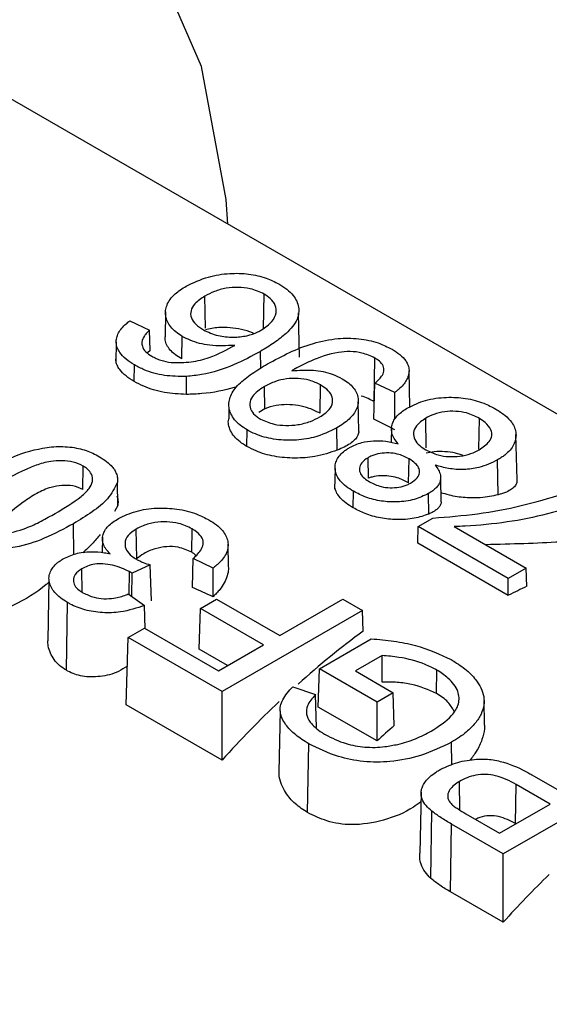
# Model space of a CAD drawing. Header units: millimetres. Extents: x 0 to 420, y 0 to 297.
# Tile 54 of 78: x 158.924 to 159.471, y 177.777 to 178.795. Entities that reach past the tile are written whole.
import ezdxf

# ---------------------------------------------------------------- set-up
doc = ezdxf.new("R2010")
doc.units = ezdxf.units.MM

msp = doc.modelspace()

# ---------------------------------------------------------------- linework, layer by layer
at = {"color": 7, "linetype": 'Continuous', "lineweight": 25}
for p, q in [((160.3158, 177.9046), (158.8084, 178.7748)), ((159.1159, 178.4762), (159.1154, 178.5094)), ((159.1759, 178.476), (159.1765, 178.5115)), ((159.0379, 178.484), (159.0583, 178.4743)), ((159.0747, 178.4933), (159.0742, 178.4674)), ((159.2133, 178.4463), (159.2123, 178.4921)), ((159.0589, 178.453), (159.0583, 178.4743)), ((159.0916, 178.4444), (159.092, 178.4678)), ((159.0238, 178.462), (159.0233, 178.4407)), ((159.0589, 178.453), (159.0561, 178.4506)), ((159.1731, 178.4349), (159.1729, 178.4523)), ((159.2904, 178.4001), (159.2911, 178.4454)), ((159.0423, 178.4212), (159.0425, 178.4383)), ((159.0963, 178.4077), (159.0963, 178.4263)), ((159.3272, 178.3948), (159.3264, 178.4323)), ((159.1773, 178.3929), (159.1769, 178.4159)), ((159.2345, 178.3882), (159.2349, 178.4175)), ((159.2901, 178.3821), (159.2912, 178.4195)), ((159.3117, 178.4098), (159.2912, 178.4195)), ((159.3118, 178.3824), (159.3117, 178.4098)), ((159.1403, 178.3945), (159.1401, 178.3826)), ((159.1773, 178.3929), (159.171, 178.3889)), ((159.2745, 178.3697), (159.2738, 178.4)), ((159.3441, 178.3524), (159.3436, 178.3831)), ((159.3986, 178.351), (159.3991, 178.383)), ((159.2522, 178.3501), (159.2519, 178.3731)), ((159.3083, 178.3739), (159.308, 178.3581)), ((159.1588, 178.3539), (159.1591, 178.371)), ((159.438, 178.3193), (159.4369, 178.3662)), ((159.2844, 178.321), (159.2841, 178.3423)), ((158.9893, 178.3094), (158.9897, 178.3336)), ((159.25, 178.3311), (159.2495, 178.3099)), ((159.326, 178.3163), (159.3264, 178.3411)), ((159.4184, 178.3039), (159.4179, 178.34)), ((159.3596, 178.2965), (159.3591, 178.3211)), ((159.0254, 178.293), (159.0249, 178.3165)), ((159.2688, 178.2904), (159.2691, 178.3075)), ((159.3468, 178.284), (159.3464, 178.3052)), ((159.0254, 178.293), (159.0221, 178.2865)), ((158.98, 178.2422), (158.9795, 178.274)), ((159.3354, 178.254), (159.3359, 178.2711)), ((159.3359, 178.2711), (159.351, 178.2798)), ((159.429, 178.2173), (159.3359, 178.2711)), ((159.3731, 178.2711), (159.4476, 178.2281)), ((159.0096, 178.26), (159.0093, 178.2442)), ((159.045, 178.2379), (159.0445, 178.2685)), ((159.1018, 178.2445), (159.1021, 178.2687)), ((159.1398, 178.2298), (159.1393, 178.2528)), ((159.429, 178.1999), (159.3354, 178.254)), ((159.0588, 178.2314), (159.0401, 178.2228)), ((159.0602, 178.1941), (159.0588, 178.2314)), ((159.1025, 178.2081), (159.1033, 178.2379)), ((159.1238, 178.2282), (159.1033, 178.2379)), ((158.9885, 178.2032), (158.9881, 178.2273)), ((159.0372, 178.2006), (159.0376, 178.2245)), ((159.04, 178.1987), (159.0401, 178.2228)), ((159.1239, 178.1984), (159.1238, 178.2282)), ((159.4476, 178.2281), (159.429, 178.2173)), ((159.4482, 178.2092), (159.4476, 178.2281)), ((158.9542, 178.2167), (158.9529, 178.153)), ((159.429, 178.1999), (159.429, 178.2173)), ((159.0362, 178.2014), (159.053, 178.1895)), ((158.9722, 178.1224), (158.9733, 178.1926)), ((159.0538, 178.1654), (159.053, 178.1895)), ((159.1107, 178.1863), (159.1275, 178.196)), ((159.1275, 178.196), (159.1927, 178.1583)), ((159.1927, 178.1583), (159.2579, 178.196)), ((159.2579, 178.196), (159.2784, 178.1842)), ((159.1095, 178.1442), (159.1107, 178.1863)), ((159.1759, 178.1487), (159.1107, 178.1863)), ((159.2784, 178.1842), (159.1331, 178.1003)), ((159.279, 178.1628), (159.2784, 178.1842)), ((159.0362, 178.1562), (159.053, 178.1659)), ((159.053, 178.1659), (159.1294, 178.1218)), ((159.0341, 178.0866), (159.0362, 178.1562)), ((159.1331, 178.1003), (159.0362, 178.1562)), ((159.1294, 178.1218), (159.1759, 178.1487)), ((159.2337, 178.1239), (159.2874, 178.155)), ((159.1389, 178.1273), (159.1095, 178.1442)), ((159.2985, 178.1377), (159.2709, 178.1218)), ((159.2987, 178.1102), (159.2985, 178.1377)), ((159.2325, 178.0844), (159.2337, 178.1239)), ((159.2933, 178.0895), (159.2337, 178.1239)), ((159.2709, 178.1218), (159.31, 178.0992)), ((159.3547, 178.0985), (159.355, 178.1227)), ((159.1331, 178.0295), (159.1331, 178.1003)), ((159.2062, 178.1053), (159.2297, 178.0972)), ((159.2307, 178.0632), (159.2297, 178.0972)), ((159.31, 178.0992), (159.2933, 178.0895)), ((159.3111, 178.0652), (159.31, 178.0992)), ((159.1331, 178.0295), (159.0341, 178.0866)), ((159.2933, 178.0493), (159.2933, 178.0895)), ((159.4045, 178.0664), (159.404, 178.091)), ((159.1933, 178.0803), (159.1919, 178.0173)), ((159.2933, 178.0493), (159.2325, 178.0844)), ((159.2216, 177.9753), (159.2227, 178.0464)), ((159.3707, 178.0248), (159.3703, 178.048)), ((159.569, 178.0164), (159.4237, 177.9325)), ((159.3789, 177.9779), (159.3785, 178.0075)), ((159.4533, 178.0144), (159.4889, 177.9938)), ((159.3388, 177.9963), (159.3375, 177.9334)), ((159.4365, 177.9639), (159.4371, 178.0044)), ((159.4721, 177.9841), (159.4371, 178.0044)), ((159.3489, 177.9072), (159.3501, 177.9766)), ((159.4199, 177.954), (159.4721, 177.9841)), ((159.3852, 177.9741), (159.4199, 177.954)), ((159.3692, 177.8932), (159.3703, 177.9633)), ((159.4237, 177.9325), (159.3703, 177.9633)), ((159.4367, 177.9637), (159.4365, 177.9639)), ((159.4237, 177.8618), (159.4237, 177.9325)), ((159.4237, 177.8618), (159.3692, 177.8932))]:
    msp.add_line(p, q, dxfattribs=at)
at = {"color": 7, "linetype": 'Continuous', "lineweight": 25, "flags": 128}
msp.add_lwpolyline([(159.1392, 178.5838), (159.1374, 178.6092), (159.1119, 178.7469), (159.062, 178.8622), (158.9893, 178.9509), (158.8965, 179.0096), (158.787, 179.0365), (158.6647, 179.0304), (158.5341, 178.9916), (158.3998, 178.9214), (158.2667, 178.8225), (158.1397, 178.6984), (158.0233, 178.5536), (157.9217, 178.3933), (157.8386, 178.2233), (157.777, 178.0497), (157.7391, 177.8789), (157.7263, 177.717)], dxfattribs=at)
at = {"color": 7, "linetype": 'Continuous', "lineweight": 25}
for centre, major_axis, ratio, start_param, end_param in [((157.8519, 178.461), (5.8293, -2.7891), 0.086913, 1.359438, 1.363279), ((159.4052, 177.5643), (0.365, 0.6553), 0.587367, 0.677566, 0.713835), ((160.4273, 176.9742), (5.8293, -2.7891), 0.086913, 1.837665, 1.841435), ((159.3586, 177.5912), (0.365, 0.6553), 0.587367, 0.909397, 1.039531), ((159.3586, 177.5912), (0.365, 0.6553), 0.587367, 1.078301, 1.197933), ((159.448, 177.5395), (0.365, 0.6553), 0.587367, 1.019925, 1.054816), ((159.6492, 177.4234), (0.365, 0.6553), 0.587367, 1.101024, 1.197933)]:
    msp.add_ellipse(centre, major_axis=major_axis, ratio=ratio, start_param=start_param, end_param=end_param, dxfattribs=at)
for points, knots in [([(159.0962, 178.5198), (159.1034, 178.5233), (159.1167, 178.5296), (159.1399, 178.5334), (159.1608, 178.5328), (159.1785, 178.5288), (159.1876, 178.5242), (159.1918, 178.522)], [0, 0, 0, 0, 0.261361, 0.478169, 0.660228, 0.841855, 1, 1, 1, 1]), ([(159.092, 178.4678), (159.0897, 178.4693), (159.085, 178.4722), (159.0798, 178.4774), (159.0763, 178.4831), (159.0747, 178.4889), (159.0746, 178.4947), (159.076, 178.5004), (159.0793, 178.5062), (159.0842, 178.5114), (159.0899, 178.516), (159.0941, 178.5185), (159.0962, 178.5198)], [0, 0, 0, 0, 0.101357, 0.205246, 0.306953, 0.412212, 0.506797, 0.603473, 0.709241, 0.818214, 0.908521, 1, 1, 1, 1]), ([(159.1765, 178.5115), (159.172, 178.5137), (159.1642, 178.5174), (159.1498, 178.5188), (159.1369, 178.5179), (159.125, 178.5145), (159.1185, 178.5111), (159.1154, 178.5094)], [0, 0, 0, 0, 0.251076, 0.433929, 0.616421, 0.814072, 1, 1, 1, 1]), ([(159.1918, 178.522), (159.1947, 178.5202), (159.2005, 178.5166), (159.2066, 178.5105), (159.2106, 178.5042), (159.2125, 178.498), (159.2126, 178.4917), (159.2108, 178.4849), (159.2063, 178.4779), (159.1984, 178.4697), (159.1873, 178.461), (159.1777, 178.4552), (159.1729, 178.4523)], [0, 0, 0, 0, 0.091402, 0.185126, 0.262169, 0.341586, 0.418596, 0.497717, 0.597059, 0.699186, 0.848556, 1, 1, 1, 1]), ([(159.1154, 178.5094), (159.1116, 178.5069), (159.1049, 178.5025), (159.1003, 178.4944), (159.1006, 178.4869), (159.1055, 178.48), (159.111, 178.4764), (159.1139, 178.4745)], [0, 0, 0, 0, 0.252051, 0.442238, 0.633255, 0.81337, 1, 1, 1, 1]), ([(159.174, 178.4745), (159.1779, 178.4772), (159.1852, 178.4825), (159.1897, 178.4916), (159.1889, 178.4999), (159.1841, 178.5066), (159.1788, 178.51), (159.1765, 178.5115)], [0, 0, 0, 0, 0.258502, 0.483221, 0.669625, 0.856294, 1, 1, 1, 1]), ([(159.0425, 178.4383), (159.0395, 178.4402), (159.0334, 178.444), (159.0277, 178.4502), (159.0246, 178.4561), (159.0235, 178.4612), (159.024, 178.4663), (159.0259, 178.4714), (159.0292, 178.4763), (159.0328, 178.4799), (159.0359, 178.4824), (159.0372, 178.4835), (159.0379, 178.484)], [0, 0, 0, 0, 0.151827, 0.309191, 0.409323, 0.512311, 0.612463, 0.715408, 0.817983, 0.922838, 0.961404, 1, 1, 1, 1]), ([(159.0583, 178.4743), (159.0573, 178.4734), (159.0554, 178.4714), (159.0519, 178.4674), (159.0508, 178.464), (159.0502, 178.4619)], [0, 0, 0, 0, 0.253748, 0.507743, 1, 1, 1, 1]), ([(159.1139, 178.4745), (159.1187, 178.4723), (159.1277, 178.468), (159.1443, 178.4665), (159.1587, 178.4679), (159.1682, 178.4713), (159.1727, 178.4737), (159.174, 178.4745)], [0, 0, 0, 0, 0.275644, 0.510734, 0.72571, 0.918702, 1, 1, 1, 1]), ([(159.1658, 178.4709), (159.1654, 178.4711), (159.1618, 178.4729), (159.153, 178.4751), (159.141, 178.4771), (159.1277, 178.4773), (159.1202, 178.4756), (159.1159, 178.4747)], [0, 0, 0, 0, 0.029817, 0.241958, 0.453402, 0.686951, 1, 1, 1, 1]), ([(159.0916, 178.4444), (159.0893, 178.4459), (159.0846, 178.4488), (159.0793, 178.4536), (159.0758, 178.4588), (159.0741, 178.4635), (159.0743, 178.4663), (159.0743, 178.4674)], [0, 0, 0, 0, 0.206951, 0.41903, 0.633131, 0.855095, 1, 1, 1, 1]), ([(159.1464, 178.4585), (159.1377, 178.4581), (159.1214, 178.4572), (159.1028, 178.4622), (159.0946, 178.4664), (159.092, 178.4678)], [0, 0, 0, 0, 0.440863, 0.816901, 1, 1, 1, 1]), ([(159.1802, 178.4393), (159.195, 178.4473), (159.2163, 178.4589), (159.251, 178.4661), (159.2746, 178.466), (159.2942, 178.4619), (159.3042, 178.4568), (159.3088, 178.4545)], [0, 0, 0, 0, 0.4058, 0.587536, 0.7319, 0.876537, 1, 1, 1, 1]), ([(159.0502, 178.4619), (159.0503, 178.4605), (159.0505, 178.457), (159.0537, 178.4518), (159.0583, 178.4487), (159.0605, 178.4473)], [0, 0, 0, 0, 0.252701, 0.642737, 1, 1, 1, 1]), ([(159.0807, 178.4406), (159.0876, 178.4406), (159.1014, 178.4406), (159.1248, 178.4468), (159.1381, 178.454), (159.1464, 178.4585)], [0, 0, 0, 0, 0.27364, 0.544203, 1, 1, 1, 1]), ([(159.3088, 178.4545), (159.3116, 178.4527), (159.3173, 178.4491), (159.3227, 178.4433), (159.3256, 178.4378), (159.3266, 178.433), (159.3262, 178.4282), (159.3244, 178.4234), (159.3214, 178.4186), (159.3178, 178.4149), (159.3144, 178.412), (159.3126, 178.4105), (159.3117, 178.4098)], [0, 0, 0, 0, 0.1456486, 0.2965956, 0.3927625, 0.4916531, 0.5878456, 0.6866182, 0.7881027, 0.8916797, 0.9457786, 1, 1, 1, 1]), ([(159.0423, 178.4212), (159.0393, 178.423), (159.0334, 178.4268), (159.0276, 178.4326), (159.0245, 178.4381), (159.0233, 178.4418), (159.0235, 178.4437), (159.0235, 178.4441)], [0, 0, 0, 0, 0.279818, 0.569151, 0.759129, 0.95451, 1, 1, 1, 1]), ([(159.0605, 178.4473), (159.062, 178.4465), (159.0649, 178.4449), (159.0714, 178.4424), (159.077, 178.4413), (159.0807, 178.4406)], [0, 0, 0, 0, 0.251387, 0.503442, 1, 1, 1, 1]), ([(159.1729, 178.4523), (159.1639, 178.4474), (159.1458, 178.4377), (159.1192, 178.4286), (159.1016, 178.4269), (159.0963, 178.4263)], [0, 0, 0, 0, 0.409376, 0.821769, 1, 1, 1, 1]), ([(159.2911, 178.4454), (159.2868, 178.4473), (159.2793, 178.4508), (159.2656, 178.4525), (159.2467, 178.4507), (159.2272, 178.4439), (159.2139, 178.437), (159.2086, 178.4343)], [0, 0, 0, 0, 0.170959, 0.300954, 0.431396, 0.772979, 1, 1, 1, 1]), ([(159.2912, 178.4195), (159.2941, 178.4221), (159.2988, 178.4263), (159.3011, 178.4332), (159.2994, 178.4386), (159.2954, 178.4427), (159.2922, 178.4446), (159.2911, 178.4454)], [0, 0, 0, 0, 0.325833, 0.519955, 0.715221, 0.895314, 1, 1, 1, 1]), ([(159.0963, 178.4263), (159.0886, 178.4264), (159.0731, 178.4264), (159.0548, 178.4318), (159.0458, 178.4365), (159.0425, 178.4383)], [0, 0, 0, 0, 0.385311, 0.773153, 1, 1, 1, 1]), ([(159.1591, 178.371), (159.1566, 178.3726), (159.1515, 178.3758), (159.1459, 178.3815), (159.142, 178.3877), (159.14, 178.394), (159.1401, 178.4003), (159.1419, 178.4065), (159.1453, 178.4125), (159.1522, 178.4204), (159.1638, 178.4295), (159.1747, 178.436), (159.1802, 178.4393)], [0, 0, 0, 0, 0.081841, 0.165861, 0.247878, 0.332379, 0.409782, 0.489327, 0.570512, 0.653444, 0.825059, 1, 1, 1, 1]), ([(159.2086, 178.4343), (159.2083, 178.4341), (159.2077, 178.4338), (159.2066, 178.4331), (159.2057, 178.4325), (159.2051, 178.4322)], [0, 0, 0, 0, 0.250445, 0.50089, 1, 1, 1, 1]), ([(159.2051, 178.4322), (159.2126, 178.4327), (159.227, 178.4337), (159.2455, 178.4299), (159.2541, 178.4256), (159.2574, 178.4239)], [0, 0, 0, 0, 0.398803, 0.765957, 1, 1, 1, 1]), ([(159.2349, 178.4175), (159.2313, 178.4194), (159.2245, 178.4227), (159.2117, 178.4246), (159.1995, 178.4242), (159.1873, 178.4212), (159.1806, 178.4178), (159.1769, 178.4159)], [0, 0, 0, 0, 0.220043, 0.405098, 0.589881, 0.776835, 1, 1, 1, 1]), ([(159.2574, 178.4239), (159.2596, 178.4226), (159.264, 178.4197), (159.269, 178.4148), (159.2724, 178.4093), (159.2739, 178.4038), (159.2739, 178.3982), (159.2724, 178.3928), (159.2693, 178.3873), (159.2646, 178.3822), (159.2588, 178.3774), (159.2542, 178.3746), (159.2519, 178.3731)], [0, 0, 0, 0, 0.098972, 0.200412, 0.299652, 0.402266, 0.495327, 0.590633, 0.69217, 0.796412, 0.897475, 1, 1, 1, 1]), ([(159.0963, 178.4077), (159.0886, 178.4081), (159.073, 178.4089), (159.0545, 178.4146), (159.0455, 178.4194), (159.0423, 178.4212)], [0, 0, 0, 0, 0.384367, 0.777969, 1, 1, 1, 1]), ([(159.1483, 178.4156), (159.1474, 178.4153), (159.1371, 178.4122), (159.1195, 178.4085), (159.1017, 178.4079), (159.0963, 178.4077)], [0, 0, 0, 0, 0.06211, 0.717924, 1, 1, 1, 1]), ([(159.1769, 178.4159), (159.1721, 178.4127), (159.1645, 178.4075), (159.161, 178.3983), (159.1626, 178.391), (159.1676, 178.3857), (159.1716, 178.3832), (159.173, 178.3823)], [0, 0, 0, 0, 0.334636, 0.531137, 0.728379, 0.906159, 1, 1, 1, 1]), ([(159.2342, 178.3845), (159.2379, 178.3869), (159.2443, 178.3913), (159.248, 178.3993), (159.2471, 178.4067), (159.2422, 178.4129), (159.2372, 178.4161), (159.2349, 178.4175)], [0, 0, 0, 0, 0.258958, 0.456725, 0.654915, 0.843692, 1, 1, 1, 1]), ([(159.2904, 178.4001), (159.2863, 178.4024), (159.2822, 178.4047), (159.2769, 178.4061), (159.2769, 178.4061)], [0, 0, 0, 0, 0.997484, 1, 1, 1, 1]), ([(159.3253, 178.394), (159.331, 178.3968), (159.3426, 178.4024), (159.3643, 178.4053), (159.3854, 178.4042), (159.4029, 178.3995), (159.412, 178.3947), (159.416, 178.3926)], [0, 0, 0, 0, 0.219915, 0.441983, 0.637358, 0.840227, 1, 1, 1, 1]), ([(159.2345, 178.3882), (159.2309, 178.39), (159.2243, 178.3934), (159.212, 178.3964), (159.2, 178.3975), (159.1878, 178.3965), (159.181, 178.3942), (159.1773, 178.3929)], [0, 0, 0, 0, 0.214086, 0.396882, 0.579303, 0.767677, 1, 1, 1, 1]), ([(159.315, 178.3568), (159.3136, 178.3585), (159.3108, 178.3621), (159.3085, 178.3675), (159.308, 178.3727), (159.309, 178.3775), (159.3113, 178.3822), (159.3149, 178.3865), (159.3196, 178.3905), (159.3234, 178.3928), (159.3253, 178.394)], [0, 0, 0, 0, 0.14353, 0.29033, 0.40733, 0.52779, 0.644743, 0.764789, 0.88142, 1, 1, 1, 1]), ([(159.416, 178.3926), (159.4192, 178.3906), (159.4259, 178.3864), (159.4323, 178.3797), (159.4358, 178.3732), (159.4372, 178.3673), (159.4368, 178.3614), (159.4348, 178.3556), (159.431, 178.35), (159.4264, 178.3457), (159.4218, 178.3424), (159.4192, 178.3408), (159.4179, 178.34)], [0, 0, 0, 0, 0.141213, 0.287054, 0.385283, 0.4864, 0.584608, 0.685525, 0.785456, 0.888556, 0.944136, 1, 1, 1, 1]), ([(159.1588, 178.3539), (159.1564, 178.3554), (159.1513, 178.3586), (159.1456, 178.3641), (159.1416, 178.3702), (159.1397, 178.3762), (159.1394, 178.3805), (159.1401, 178.3824), (159.1402, 178.3826)], [0, 0, 0, 0, 0.192474, 0.389944, 0.590185, 0.796873, 0.98076, 1, 1, 1, 1]), ([(159.173, 178.3823), (159.1774, 178.3803), (159.185, 178.3767), (159.1991, 178.3753), (159.2121, 178.3762), (159.2244, 178.3793), (159.2311, 178.3828), (159.2342, 178.3845)], [0, 0, 0, 0, 0.243158, 0.424503, 0.604831, 0.813376, 1, 1, 1, 1]), ([(159.3436, 178.3831), (159.34, 178.3806), (159.3336, 178.3763), (159.3304, 178.3682), (159.3316, 178.361), (159.3367, 178.3549), (159.3416, 178.3518), (159.3437, 178.3504)], [0, 0, 0, 0, 0.261372, 0.460293, 0.659265, 0.846951, 1, 1, 1, 1]), ([(159.3991, 178.383), (159.3949, 178.3851), (159.3878, 178.3887), (159.3747, 178.3906), (159.3629, 178.3901), (159.3521, 178.3874), (159.3463, 178.3845), (159.3436, 178.3831)], [0, 0, 0, 0, 0.262663, 0.44726, 0.631618, 0.825348, 1, 1, 1, 1]), ([(159.3989, 178.3505), (159.4028, 178.3532), (159.4088, 178.3575), (159.4126, 178.3649), (159.4112, 178.3719), (159.4065, 178.3781), (159.4012, 178.3816), (159.3991, 178.383)], [0, 0, 0, 0, 0.284374, 0.45096, 0.618535, 0.848617, 1, 1, 1, 1]), ([(159.2519, 178.3731), (159.2442, 178.3694), (159.2312, 178.363), (159.2073, 178.3597), (159.1861, 178.3608), (159.1697, 178.3654), (159.1618, 178.3695), (159.1591, 178.371)], [0, 0, 0, 0, 0.285398, 0.488236, 0.691151, 0.892294, 1, 1, 1, 1]), ([(159.2743, 178.3697), (159.2744, 178.3694), (159.2744, 178.3677), (159.2731, 178.3646), (159.2703, 178.3605), (159.2656, 178.3567), (159.2595, 178.3532), (159.2547, 178.3511), (159.2522, 178.3501)], [0, 0, 0, 0, 0.040512, 0.214901, 0.405921, 0.601949, 0.799405, 1, 1, 1, 1]), ([(158.8864, 178.3277), (158.8954, 178.3327), (158.9136, 178.3426), (158.9412, 178.3519), (158.9663, 178.3545), (158.9847, 178.3525), (158.9978, 178.348), (159.0042, 178.3445), (159.0064, 178.3433)], [0, 0, 0, 0, 0.268738, 0.539782, 0.675215, 0.811672, 0.933741, 1, 1, 1, 1]), ([(159.2522, 178.3501), (159.2448, 178.3475), (159.2321, 178.3432), (159.2085, 178.3413), (159.1871, 178.3431), (159.1701, 178.3479), (159.1619, 178.3523), (159.1588, 178.3539)], [0, 0, 0, 0, 0.276127, 0.479195, 0.682435, 0.88279, 1, 1, 1, 1]), ([(159.2691, 178.3075), (159.2664, 178.3092), (159.2611, 178.3124), (159.2555, 178.3178), (159.2518, 178.3232), (159.25, 178.3283), (159.2498, 178.3336), (159.251, 178.3388), (159.2539, 178.3439), (159.2577, 178.3478), (159.2616, 178.3507), (159.2638, 178.3521), (159.265, 178.3527)], [0, 0, 0, 0, 0.13136, 0.265645, 0.367862, 0.473018, 0.575258, 0.680361, 0.782838, 0.889232, 0.94443, 1, 1, 1, 1]), ([(159.265, 178.3527), (159.2689, 178.3547), (159.2762, 178.3582), (159.2898, 178.3601), (159.3028, 178.3596), (159.3109, 178.3577), (159.315, 178.3568)], [0, 0, 0, 0, 0.283431, 0.519959, 0.756108, 1, 1, 1, 1]), ([(159.0064, 178.3433), (159.009, 178.3417), (159.0141, 178.3385), (159.0191, 178.3338), (159.0222, 178.3296), (159.0241, 178.3257), (159.0253, 178.3213), (159.025, 178.3181), (159.0249, 178.3165)], [0, 0, 0, 0, 0.2152, 0.434855, 0.555313, 0.677574, 0.836849, 1, 1, 1, 1]), ([(159.2841, 178.3423), (159.2816, 178.3406), (159.277, 178.3374), (159.2747, 178.3313), (159.2757, 178.3258), (159.2798, 178.321), (159.2837, 178.3185), (159.2856, 178.3173)], [0, 0, 0, 0, 0.236047, 0.439514, 0.643005, 0.828784, 1, 1, 1, 1]), ([(159.3264, 178.3411), (159.3225, 178.343), (159.3164, 178.3461), (159.3054, 178.3475), (159.2962, 178.3469), (159.2889, 178.3449), (159.2853, 178.3429), (159.2841, 178.3423)], [0, 0, 0, 0, 0.315223, 0.503653, 0.69169, 0.892445, 1, 1, 1, 1]), ([(159.3437, 178.3504), (159.3478, 178.3484), (159.3548, 178.345), (159.3675, 178.3431), (159.3793, 178.3436), (159.3903, 178.3461), (159.3962, 178.3491), (159.3989, 178.3505)], [0, 0, 0, 0, 0.255777, 0.439406, 0.62295, 0.822853, 1, 1, 1, 1]), ([(159.3823, 178.3447), (159.3797, 178.3455), (159.3735, 178.3474), (159.363, 178.3488), (159.3525, 178.3488), (159.3468, 178.3475), (159.3442, 178.3469)], [0, 0, 0, 0, 0.194656, 0.456205, 0.742146, 1, 1, 1, 1]), ([(158.9897, 178.3336), (158.9863, 178.3352), (158.9799, 178.3382), (158.9676, 178.3394), (158.9541, 178.3387), (158.9315, 178.3318), (158.9162, 178.3233), (158.9049, 178.3169)], [0, 0, 0, 0, 0.12658, 0.2459, 0.361947, 0.529292, 1, 1, 1, 1]), ([(158.9608, 178.2847), (158.9701, 178.2903), (158.9833, 178.2982), (158.996, 178.3096), (158.9998, 178.3177), (158.9989, 178.3249), (158.9949, 178.3303), (158.9911, 178.3327), (158.9897, 178.3336)], [0, 0, 0, 0, 0.404114, 0.568422, 0.700441, 0.832203, 0.934242, 1, 1, 1, 1]), ([(159.3279, 178.316), (159.3305, 178.3178), (159.3351, 178.3209), (159.3377, 178.3267), (159.3368, 178.3319), (159.333, 178.3369), (159.3287, 178.3396), (159.3264, 178.3411)], [0, 0, 0, 0, 0.244731, 0.430463, 0.616944, 0.79022, 1, 1, 1, 1]), ([(159.3534, 178.3346), (159.3546, 178.3329), (159.3571, 178.3296), (159.3589, 178.3248), (159.3592, 178.3205), (159.3583, 178.3168), (159.3563, 178.3132), (159.3535, 178.3101), (159.3501, 178.3074), (159.3477, 178.3059), (159.3464, 178.3052)], [0, 0, 0, 0, 0.169121, 0.341536, 0.456176, 0.574149, 0.688845, 0.806785, 0.902847, 1, 1, 1, 1]), ([(159.4179, 178.34), (159.4118, 178.337), (159.4015, 178.332), (159.383, 178.3296), (159.3672, 178.3306), (159.3579, 178.3333), (159.3534, 178.3346)], [0, 0, 0, 0, 0.335002, 0.560914, 0.786962, 1, 1, 1, 1]), ([(159.326, 178.3163), (159.3223, 178.3182), (159.3163, 178.3213), (159.3056, 178.3235), (159.2966, 178.3239), (159.2893, 178.3228), (159.2857, 178.3214), (159.2844, 178.321)], [0, 0, 0, 0, 0.310218, 0.497933, 0.685205, 0.887594, 1, 1, 1, 1]), ([(158.9893, 178.3094), (158.986, 178.3109), (158.9796, 178.3137), (158.9676, 178.3139), (158.9545, 178.3117), (158.9409, 178.3053), (158.9239, 178.2941), (158.9126, 178.2844), (158.9055, 178.2782)], [0, 0, 0, 0, 0.12521, 0.239705, 0.352228, 0.5162, 0.693984, 1, 1, 1, 1]), ([(159.0249, 178.3165), (159.022, 178.3107), (159.0166, 178.2998), (158.9991, 178.286), (158.9861, 178.278), (158.9795, 178.274)], [0, 0, 0, 0, 0.35048, 0.671446, 1, 1, 1, 1]), ([(159.2688, 178.2904), (159.2662, 178.292), (159.2611, 178.2952), (159.2554, 178.3003), (159.2517, 178.3054), (159.2498, 178.3097), (159.2498, 178.3123), (159.2497, 178.3133)], [0, 0, 0, 0, 0.2415707, 0.4881164, 0.6823121, 0.8820631, 1, 1, 1, 1]), ([(159.2856, 178.3173), (159.2894, 178.3154), (159.2956, 178.3124), (159.3068, 178.3109), (159.3162, 178.3116), (159.3233, 178.3136), (159.3268, 178.3154), (159.3279, 178.316)], [0, 0, 0, 0, 0.313131, 0.508809, 0.704371, 0.906114, 1, 1, 1, 1]), ([(159.5501, 178.313), (159.5242, 178.3023), (159.4743, 178.2817), (159.4098, 178.2725), (159.3769, 178.2712), (159.3731, 178.2711)], [0, 0, 0, 0, 0.489613, 0.942234, 1, 1, 1, 1]), ([(159.4378, 178.3193), (159.4378, 178.3184), (159.4379, 178.3162), (159.4362, 178.313), (159.4327, 178.3096), (159.428, 178.3071), (159.4231, 178.3052), (159.42, 178.3043), (159.4184, 178.3039)], [0, 0, 0, 0, 0.12754, 0.323986, 0.52809, 0.73846, 0.86874, 1, 1, 1, 1]), ([(159.0245, 178.3027), (159.0248, 178.3021), (159.0254, 178.3002), (159.0257, 178.297), (159.0255, 178.2944), (159.0254, 178.293)], [0, 0, 0, 0, 0.2069735, 0.6010451, 1, 1, 1, 1]), ([(159.3464, 178.3052), (159.3418, 178.3029), (159.3324, 178.2984), (159.3148, 178.2961), (159.2973, 178.297), (159.2816, 178.301), (159.2732, 178.3054), (159.2691, 178.3075)], [0, 0, 0, 0, 0.208494, 0.418743, 0.605684, 0.809243, 1, 1, 1, 1]), ([(159.351, 178.2798), (159.3665, 178.2811), (159.3976, 178.2836), (159.443, 178.2921), (159.4713, 178.3005), (159.4855, 178.3047)], [0, 0, 0, 0, 0.330495, 0.6623061, 1, 1, 1, 1]), ([(159.4184, 178.3039), (159.4127, 178.3026), (159.4027, 178.3004), (159.3845, 178.3006), (159.3701, 178.3026), (159.3622, 178.3052), (159.3594, 178.3061)], [0, 0, 0, 0, 0.352331, 0.604176, 0.856417, 1, 1, 1, 1]), ([(159.0261, 178.2793), (159.0318, 178.2821), (159.0434, 178.2877), (159.0653, 178.2907), (159.0873, 178.2897), (159.1059, 178.2851), (159.1155, 178.2801), (159.1196, 178.278)], [0, 0, 0, 0, 0.214486, 0.430598, 0.628292, 0.842968, 1, 1, 1, 1]), ([(159.3468, 178.284), (159.342, 178.2823), (159.3324, 178.2789), (159.3142, 178.2778), (159.2964, 178.2796), (159.281, 178.284), (159.2727, 178.2883), (159.2688, 178.2904)], [0, 0, 0, 0, 0.2104872, 0.4294864, 0.6175186, 0.818578, 1, 1, 1, 1]), ([(159.3595, 178.2965), (159.3595, 178.2964), (159.3596, 178.2952), (159.3587, 178.293), (159.3567, 178.2901), (159.3539, 178.2877), (159.3504, 178.2857), (159.348, 178.2846), (159.3468, 178.284)], [0, 0, 0, 0, 0.029595, 0.241332, 0.447136, 0.6587, 0.828424, 1, 1, 1, 1]), ([(158.9055, 178.2625), (158.9141, 178.2645), (158.9289, 178.2681), (158.9463, 178.2766), (158.9559, 178.282), (158.9608, 178.2847)], [0, 0, 0, 0, 0.406881, 0.702188, 1, 1, 1, 1]), ([(158.9795, 178.274), (158.9698, 178.2687), (158.9519, 178.2589), (158.9243, 178.2498), (158.8999, 178.2471), (158.8808, 178.2491), (158.8676, 178.2538), (158.8614, 178.2572), (158.8593, 178.2583)], [0, 0, 0, 0, 0.286359, 0.531144, 0.672007, 0.814145, 0.938493, 1, 1, 1, 1]), ([(159.0175, 178.2429), (159.016, 178.2444), (159.0131, 178.2474), (159.0103, 178.2523), (159.0092, 178.2576), (159.0098, 178.2626), (159.0119, 178.2672), (159.0153, 178.2715), (159.0201, 178.2756), (159.024, 178.2781), (159.0261, 178.2793)], [0, 0, 0, 0, 0.12778, 0.258538, 0.386771, 0.52005, 0.631619, 0.746449, 0.871978, 1, 1, 1, 1]), ([(159.1021, 178.2687), (159.0977, 178.2708), (159.0901, 178.2745), (159.0761, 178.2763), (159.0633, 178.2755), (159.0524, 178.2726), (159.0468, 178.2697), (159.0445, 178.2685)], [0, 0, 0, 0, 0.265304, 0.456968, 0.648448, 0.855662, 1, 1, 1, 1]), ([(159.1196, 178.278), (159.1222, 178.2763), (159.1276, 178.2729), (159.1335, 178.2674), (159.1373, 178.2616), (159.1392, 178.2559), (159.1395, 178.25), (159.1381, 178.2442), (159.135, 178.2385), (159.131, 178.234), (159.127, 178.2307), (159.1249, 178.2291), (159.1238, 178.2282)], [0, 0, 0, 0, 0.123255, 0.249417, 0.353372, 0.460344, 0.564285, 0.671066, 0.778024, 0.888181, 0.943987, 1, 1, 1, 1]), ([(159.0071, 178.2627), (159.0045, 178.2595), (158.9992, 178.2531), (158.9925, 178.247), (158.9891, 178.2439)], [0, 0, 0, 0, 0.496421, 1, 1, 1, 1]), ([(159.0445, 178.2685), (159.0414, 178.2664), (159.0352, 178.2622), (159.0321, 178.2542), (159.0337, 178.2467), (159.0385, 178.241), (159.043, 178.2382), (159.0447, 178.2372)], [0, 0, 0, 0, 0.234621, 0.471811, 0.674044, 0.875474, 1, 1, 1, 1]), ([(159.1033, 178.2379), (159.1066, 178.2412), (159.1119, 178.2463), (159.1144, 178.2544), (159.1121, 178.2611), (159.107, 178.2657), (159.1031, 178.2681), (159.1021, 178.2687)], [0, 0, 0, 0, 0.334722, 0.52244, 0.711462, 0.925668, 1, 1, 1, 1]), ([(159.5517, 178.2618), (159.5296, 178.2592), (159.487, 178.2543), (159.4323, 178.2529), (159.4058, 178.2523)], [0, 0, 0, 0, 0.515689, 1, 1, 1, 1]), ([(159.1018, 178.2445), (159.0973, 178.2465), (159.0897, 178.2501), (159.0759, 178.2507), (159.0635, 178.2484), (159.0528, 178.2439), (159.0473, 178.2396), (159.045, 178.2379)], [0, 0, 0, 0, 0.26657, 0.454976, 0.643126, 0.849937, 1, 1, 1, 1]), ([(158.9689, 178.2377), (158.973, 178.2397), (158.9813, 178.2436), (158.9969, 178.2455), (159.0091, 178.2445), (159.0155, 178.2433), (159.0175, 178.2429)], [0, 0, 0, 0, 0.303581, 0.609638, 0.881026, 1, 1, 1, 1]), ([(159.106, 178.2412), (159.1056, 178.2417), (159.1045, 178.243), (159.1028, 178.2439), (159.1018, 178.2445)], [0, 0, 0, 0, 0.369976, 1, 1, 1, 1]), ([(158.9733, 178.1926), (158.9708, 178.1941), (158.9657, 178.1973), (158.9603, 178.2026), (158.9565, 178.208), (158.9544, 178.2134), (158.954, 178.2191), (158.9555, 178.2244), (158.9585, 178.2292), (158.9618, 178.2329), (158.9656, 178.2356), (158.9678, 178.237), (158.9689, 178.2377)], [0, 0, 0, 0, 0.125954, 0.254698, 0.363461, 0.474895, 0.583895, 0.697305, 0.791466, 0.888104, 0.943852, 1, 1, 1, 1]), ([(159.0376, 178.2245), (159.032, 178.227), (159.0237, 178.2308), (159.0106, 178.2327), (159.0016, 178.2324), (158.994, 178.2304), (158.99, 178.2283), (158.9881, 178.2273)], [0, 0, 0, 0, 0.379106, 0.562977, 0.712314, 0.861582, 1, 1, 1, 1]), ([(159.0447, 178.2372), (159.0458, 178.2366), (159.048, 178.2355), (159.0526, 178.2335), (159.0563, 178.2322), (159.0588, 178.2314)], [0, 0, 0, 0, 0.251357, 0.5027213, 1, 1, 1, 1]), ([(159.1396, 178.2298), (159.1396, 178.2288), (159.1399, 178.2256), (159.1386, 178.2199), (159.1357, 178.2129), (159.1317, 178.207), (159.1275, 178.2022), (159.1251, 178.1997), (159.1239, 178.1984)], [0, 0, 0, 0, 0.095199, 0.308535, 0.523686, 0.7451, 0.872258, 1, 1, 1, 1]), ([(158.9881, 178.2273), (158.9855, 178.2255), (158.9806, 178.2221), (158.9789, 178.2157), (158.9804, 178.21), (158.9845, 178.2057), (158.9881, 178.2034), (158.9894, 178.2026)], [0, 0, 0, 0, 0.251163, 0.474518, 0.670178, 0.873129, 1, 1, 1, 1]), ([(159.0401, 178.2228), (159.0399, 178.2229), (159.0395, 178.2232), (159.0387, 178.2238), (159.038, 178.2242), (159.0376, 178.2245)], [0, 0, 0, 0, 0.254433, 0.508868, 1, 1, 1, 1]), ([(158.9542, 178.2134), (158.9532, 178.2126), (158.9426, 178.2035), (158.924, 178.1916), (158.8986, 178.182), (158.88, 178.1804), (158.8666, 178.1837), (158.8603, 178.1871), (158.8582, 178.1882)], [0, 0, 0, 0, 0.03449, 0.406765, 0.584057, 0.762912, 0.92304, 1, 1, 1, 1]), ([(158.9894, 178.2026), (158.9931, 178.2008), (158.9994, 178.1978), (159.0109, 178.1961), (159.0226, 178.1968), (159.0309, 178.1992), (159.0355, 178.201), (159.0362, 178.2014)], [0, 0, 0, 0, 0.272563, 0.472802, 0.673468, 0.944594, 1, 1, 1, 1]), ([(159.053, 178.1895), (159.045, 178.1868), (159.0315, 178.1823), (159.0093, 178.1814), (158.9911, 178.1844), (158.9796, 178.189), (158.9742, 178.192), (158.9733, 178.1926)], [0, 0, 0, 0, 0.3150783, 0.5286362, 0.7425722, 0.9539036, 1, 1, 1, 1]), ([(158.9722, 178.1224), (158.9698, 178.124), (158.9648, 178.1271), (158.9594, 178.1333), (158.9555, 178.1402), (158.9532, 178.1467), (158.9531, 178.1512), (158.9531, 178.153)], [0, 0, 0, 0, 0.220156, 0.445561, 0.648464, 0.856801, 1, 1, 1, 1]), ([(159.2874, 178.155), (159.2952, 178.1543), (159.3108, 178.1529), (159.3403, 178.1472), (159.3583, 178.1388), (159.3701, 178.1334)], [0, 0, 0, 0, 0.256195, 0.512466, 1, 1, 1, 1]), ([(159.355, 178.1227), (159.3511, 178.1247), (159.3398, 178.1305), (159.32, 178.1358), (159.3043, 178.1372), (159.2985, 178.1377)], [0, 0, 0, 0, 0.248061, 0.720523, 1, 1, 1, 1]), ([(159.3701, 178.1334), (159.375, 178.1303), (159.385, 178.124), (159.3948, 178.1139), (159.401, 178.1041), (159.4041, 178.0953), (159.4041, 178.0862), (159.4012, 178.0768), (159.3951, 178.0675), (159.3871, 178.0595), (159.3786, 178.053), (159.3731, 178.0497), (159.3703, 178.048)], [0, 0, 0, 0, 0.130929, 0.26578, 0.358287, 0.453066, 0.545751, 0.641751, 0.747198, 0.855693, 0.927531, 1, 1, 1, 1]), ([(159.0353, 178.1266), (159.0323, 178.1247), (159.0238, 178.1192), (159.007, 178.1153), (158.9887, 178.1153), (158.9777, 178.1194), (158.9727, 178.1221), (158.9722, 178.1224)], [0, 0, 0, 0, 0.154396, 0.430235, 0.706985, 0.967913, 1, 1, 1, 1]), ([(159.3491, 178.0594), (159.357, 178.0645), (159.3699, 178.0728), (159.3788, 178.0876), (159.378, 178.1014), (159.3689, 178.1135), (159.3591, 178.12), (159.355, 178.1227)], [0, 0, 0, 0, 0.284209, 0.462431, 0.641726, 0.849816, 1, 1, 1, 1]), ([(159.3547, 178.0985), (159.3465, 178.102), (159.3342, 178.1074), (159.3143, 178.1103), (159.3039, 178.1102), (159.2987, 178.1102)], [0, 0, 0, 0, 0.494594, 0.74582, 1, 1, 1, 1]), ([(159.2227, 178.0464), (159.218, 178.0494), (159.2084, 178.0554), (159.1998, 178.0645), (159.195, 178.0725), (159.193, 178.079), (159.1933, 178.0856), (159.1957, 178.0922), (159.2001, 178.0989), (159.2042, 178.1032), (159.2062, 178.1053)], [0, 0, 0, 0, 0.184077, 0.374117, 0.472996, 0.574123, 0.673212, 0.775633, 0.886881, 1, 1, 1, 1]), ([(159.2297, 178.0972), (159.2264, 178.0935), (159.2209, 178.0871), (159.2196, 178.077), (159.2245, 178.0673), (159.2324, 178.0604), (159.2387, 178.0565), (159.2398, 178.0559)], [0, 0, 0, 0, 0.276917, 0.464589, 0.651673, 0.938598, 1, 1, 1, 1]), ([(159.3729, 178.0799), (159.3711, 178.0832), (159.3672, 178.0905), (159.3591, 178.0957), (159.3547, 178.0985)], [0, 0, 0, 0, 0.457455, 1, 1, 1, 1]), ([(159.4041, 178.0664), (159.4043, 178.0649), (159.4046, 178.0598), (159.4019, 178.0504), (159.397, 178.0394), (159.3917, 178.0323), (159.3894, 178.0293)], [0, 0, 0, 0, 0.126464, 0.421207, 0.746485, 1, 1, 1, 1]), ([(159.3147, 178.0458), (159.3179, 178.0466), (159.3243, 178.0483), (159.3362, 178.0526), (159.3439, 178.0567), (159.3491, 178.0594)], [0, 0, 0, 0, 0.250787, 0.501922, 1, 1, 1, 1]), ([(159.3703, 178.048), (159.3601, 178.043), (159.3413, 178.0339), (159.3089, 178.0273), (159.2791, 178.0272), (159.2492, 178.0333), (159.2324, 178.0416), (159.2227, 178.0464)], [0, 0, 0, 0, 0.240595, 0.44055, 0.605244, 0.769722, 1, 1, 1, 1]), ([(159.2398, 178.0559), (159.2466, 178.0524), (159.2586, 178.0464), (159.2807, 178.0423), (159.2995, 178.0427), (159.3103, 178.0449), (159.3147, 178.0458)], [0, 0, 0, 0, 0.3282386, 0.5789871, 0.8306833, 1, 1, 1, 1]), ([(159.3574, 178.019), (159.3628, 178.0217), (159.3735, 178.027), (159.3922, 178.0305), (159.4097, 178.0308), (159.4294, 178.0264), (159.4432, 178.02), (159.452, 178.0151), (159.4533, 178.0144)], [0, 0, 0, 0, 0.193671, 0.382777, 0.523926, 0.665123, 0.950014, 1, 1, 1, 1]), ([(159.2216, 177.9753), (159.2172, 177.9781), (159.2082, 177.9839), (159.1995, 177.9942), (159.1945, 178.0042), (159.1921, 178.0114), (159.1922, 178.0159), (159.1922, 178.0173)], [0, 0, 0, 0, 0.28295, 0.574932, 0.74717, 0.923369, 1, 1, 1, 1]), ([(159.3501, 177.9766), (159.348, 177.9785), (159.3436, 177.9823), (159.3399, 177.9882), (159.3386, 177.9937), (159.3389, 177.9984), (159.3406, 178.0031), (159.3435, 178.0078), (159.3479, 178.0124), (159.3528, 178.0162), (159.3562, 178.0183), (159.3574, 178.019)], [0, 0, 0, 0, 0.1457064, 0.2959473, 0.3954071, 0.4979552, 0.5973248, 0.6987669, 0.8162655, 0.936649, 1, 1, 1, 1]), ([(159.3785, 178.0075), (159.3747, 178.0049), (159.3685, 178.0005), (159.366, 177.9933), (159.3667, 177.9882), (159.3689, 177.9855), (159.3698, 177.9845)], [0, 0, 0, 0, 0.403748, 0.653524, 0.859439, 1, 1, 1, 1]), ([(159.4371, 178.0044), (159.4304, 178.0079), (159.4213, 178.0128), (159.4057, 178.015), (159.3954, 178.0141), (159.3861, 178.0115), (159.381, 178.0089), (159.3785, 178.0075)], [0, 0, 0, 0, 0.392378, 0.544752, 0.697362, 0.846947, 1, 1, 1, 1]), ([(159.3386, 177.9863), (159.3361, 177.9844), (159.3249, 177.9761), (159.2998, 177.9662), (159.2684, 177.9612), (159.2416, 177.9654), (159.228, 177.9721), (159.2216, 177.9753)], [0, 0, 0, 0, 0.074401, 0.329721, 0.587442, 0.804825, 1, 1, 1, 1]), ([(159.3703, 177.9633), (159.3684, 177.9644), (159.3648, 177.9666), (159.3578, 177.9709), (159.3531, 177.9743), (159.3501, 177.9766)], [0, 0, 0, 0, 0.258217, 0.516456, 1, 1, 1, 1]), ([(159.3698, 177.9845), (159.3709, 177.9835), (159.3731, 177.9816), (159.3783, 177.9781), (159.3825, 177.9757), (159.3852, 177.9741)], [0, 0, 0, 0, 0.251323, 0.502288, 1, 1, 1, 1]), ([(159.4365, 177.9639), (159.431, 177.9667), (159.4229, 177.9709), (159.4096, 177.9724), (159.4011, 177.9712), (159.3967, 177.969), (159.3953, 177.9683)], [0, 0, 0, 0, 0.467787, 0.684, 0.902012, 1, 1, 1, 1]), ([(159.3489, 177.9072), (159.3468, 177.9094), (159.3425, 177.9137), (159.3389, 177.9211), (159.3373, 177.9278), (159.3375, 177.9318), (159.3376, 177.9334)], [0, 0, 0, 0, 0.301267, 0.611957, 0.833732, 1, 1, 1, 1]), ([(159.3692, 177.8932), (159.3674, 177.8943), (159.3637, 177.8965), (159.3566, 177.9009), (159.352, 177.9047), (159.3489, 177.9072)], [0, 0, 0, 0, 0.255085, 0.516161, 1, 1, 1, 1])]:
    msp.add_open_spline(points, degree=3, knots=knots, dxfattribs=at)

doc.saveas('drawing.dxf')
